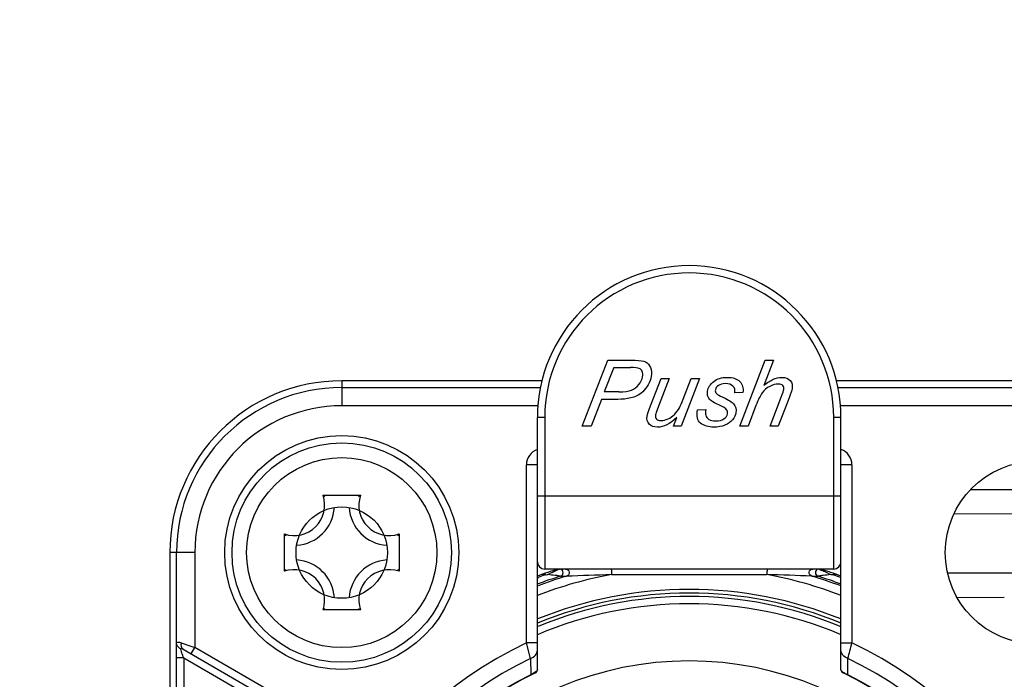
# Model space of a CAD drawing. Header units: millimetres. Extents: x 0 to 420, y 0 to 297.
# Tile 122 of 256: x 110.79 to 113.49, y 137.06 to 138.86. Entities that reach past the tile are written whole.
import ezdxf

# ---------------------------------------------------------------- set-up
doc = ezdxf.new("R2010")
doc.units = ezdxf.units.MM
doc.header["$LTSCALE"] = 23.1
doc.layers.get('0').update_dxf_attribs({"linetype": 'CONTINUOUS'})
doc.layers.add('DIM_PILOTEES', color=7, linetype='CONTINUOUS')
doc.styles.get("Standard").update_dxf_attribs({"font": 'txt', "width": 0.7})
doc.dimstyles.new('DIMSTYLE_4', dxfattribs={"dimtxt": 2.5, "dimasz": 3.5, "dimexe": 2, "dimexo": 0, "dimtad": 1, "dimdec": 0, "dimlfac": 10, "dimdsep": 46, "dimtxsty": 'Standard', "dimblk": '_FILLED', "dimblk1": '_FILLED', "dimblk2": '_FILLED', "dimcen": 0.09, "dimazin": 2, "dimtp": 0.8, "dimtm": 0.8, "dimtfac": 1, "dimtdec": 0, "dimtofl": 0, "dimtmove": 0, "dimatfit": 3, "dimldrblk": '_FILLED', "dimfxl": 0, "dimtolj": 1, "dimarcsym": 0})

# ---------------------------------------------------------------- blocks, each defined once
blk = doc.blocks.new('_FILLED')
at = {"color": 0, "linetype": 'ByBlock'}
blk.add_solid([(0, 0), (-1, 0.14286), (-1, -0.14286)], dxfattribs=at)
blk = doc.blocks.new('*D5')
at = {"layer": 'DIM_PILOTEES', "color": 2, "linetype": 'Continuous'}
for p, q in [((95.9146, 146.4487), (95.9146, 118.4025)), ((152.3359, 146.4487), (152.3359, 118.4025)), ((95.9146, 120.4025), (124.1252, 120.4025)), ((152.3359, 120.4025), (124.1252, 120.4025))]:
    blk.add_line(p, q, dxfattribs=at)
at = {"layer": 'DIM_PILOTEES', "color": 2, "linetype": 'Continuous', "xscale": 3.5, "yscale": 3.5, "zscale": 3.5, "rotation": 180}
blk.add_blockref('_FILLED', (95.9146, 120.4025), dxfattribs=at)
at = {"layer": 'DIM_PILOTEES', "color": 2, "linetype": 'Continuous', "xscale": 3.5, "yscale": 3.5, "zscale": 3.5}
blk.add_blockref('_FILLED', (152.3359, 120.4025), dxfattribs=at)
at = {"layer": 'DIM_PILOTEES', "color": 2, "linetype": 'Continuous', "insert": (124.7849, 123.5275), "char_height": 2.5, "width": 8.571429, "attachment_point": 2, "line_spacing_factor": 0.9}
blk.add_mtext('{\\ftxt;\\W0.0001;\\H0.0001;\\~}{\\ftxt;\\W2.2857142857;\\H2.5; }{\\ftxt;\\W0.0001;\\H0.0001;\\~}', dxfattribs=at)
blk = doc.blocks.new('*D15')
at = {"layer": 'DIM_PILOTEES', "color": 2, "linetype": 'Continuous'}
for p, q in [((124.1252, 214.622), (61.8067, 214.622)), ((63.8067, 214.622), (63.8067, 172.0345)), ((63.8067, 129.4471), (63.8067, 172.0345)), ((98.9554, 129.4471), (61.8067, 129.4471))]:
    blk.add_line(p, q, dxfattribs=at)
at = {"layer": 'DIM_PILOTEES', "color": 2, "linetype": 'Continuous', "xscale": 3.5, "yscale": 3.5, "zscale": 3.5}
for p, rotation in [((63.8067, 214.622), 90), ((63.8067, 129.4471), 270)]:
    blk.add_blockref('_FILLED', p, dxfattribs=dict(at, rotation=rotation))
at = {"layer": 'DIM_PILOTEES', "color": 2, "linetype": 'Continuous', "insert": (60.6817, 169.3713), "char_height": 2.5, "width": 11.785714, "attachment_point": 2, "rotation": 90, "line_spacing_factor": 0.9}
blk.add_mtext('{\\ftxt;\\W0.0001;\\H0.0001;\\~}{\\ftxt;\\W0.4285714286;\\H2.5; }{\\ftxt;\\W0.0001;\\H0.0001;\\~}{\\ftxt;\\W0.0001;\\H0.0001;\\~}{\\ftxt;\\W2.2857142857;\\H2.5; }{\\ftxt;\\W0.0001;\\H0.0001;\\~}{\\ftxt;\\W0.0001;\\H0.0001;\\~}{\\ftxt;\\W0.4285714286;\\H2.5; }{\\ftxt;\\W0.0001;\\H0.0001;\\~}', dxfattribs=at)

msp = doc.modelspace()

# ---------------------------------------------------------------- linework, layer by layer
at = {"color": 7, "linetype": 'Continuous'}
for p, q in [((112.3329, 137.7505), (112.4024, 137.9305)), ((112.4024, 137.9305), (112.4775, 137.9305)), ((112.7638, 137.7505), (112.8331, 137.9305)), ((112.8553, 137.9305), (112.8288, 137.8614)), ((112.8331, 137.9305), (112.8553, 137.9305)), ((112.4188, 137.911), (112.393, 137.8439)), ((112.4188, 137.911), (112.465, 137.911)), ((112.2226, 137.8745), (111.6752, 137.8745)), ((111.6752, 137.8745), (111.6752, 137.8061)), ((112.5195, 137.8056), (112.5485, 137.8809)), ((112.5707, 137.8809), (112.5385, 137.7975)), ((112.5485, 137.8809), (112.5707, 137.8809)), ((112.6531, 137.8809), (112.6028, 137.7505)), ((112.6091, 137.8245), (112.6308, 137.8809)), ((112.6308, 137.8809), (112.6531, 137.8809)), ((113.5752, 137.8745), (113.0276, 137.8745)), ((111.6752, 137.8561), (112.219, 137.8561)), ((112.4327, 137.8439), (112.393, 137.8439)), ((112.772, 137.8426), (112.75, 137.8411)), ((113.0317, 137.8561), (113.5752, 137.8561)), ((112.2121, 137.8061), (111.6752, 137.8061)), ((112.3851, 137.8236), (112.357, 137.7505)), ((112.4302, 137.8236), (112.3851, 137.8236)), ((112.8075, 137.8065), (112.786, 137.7505)), ((112.8462, 137.7505), (112.8767, 137.8295)), ((112.8981, 137.8275), (112.8684, 137.7505)), ((113.5752, 137.8061), (113.0385, 137.8061)), ((112.648, 137.7951), (112.6705, 137.7964)), ((112.2302, 137.7745), (112.2102, 137.7745)), ((112.2102, 137.1381), (112.2102, 137.7745)), ((112.2302, 137.7745), (112.2302, 137.3595)), ((112.5823, 137.7505), (112.5914, 137.7741)), ((113.0402, 137.7745), (113.0202, 137.7745)), ((113.0202, 137.3595), (113.0202, 137.7745)), ((113.0402, 137.0842), (113.0402, 137.7745)), ((112.357, 137.7505), (112.3329, 137.7505)), ((112.6028, 137.7505), (112.5823, 137.7505)), ((112.786, 137.7505), (112.7638, 137.7505)), ((112.8684, 137.7505), (112.8462, 137.7505)), ((112.2102, 137.6445), (112.1802, 137.6445)), ((112.1802, 137.1573), (112.1802, 137.6445)), ((113.0702, 137.6445), (113.0402, 137.6445)), ((113.0702, 137.6445), (113.0702, 137.1573)), ((113.6019, 137.576), (113.3938, 137.5764)), ((111.6241, 137.5612), (111.7263, 137.5612)), ((112.2102, 137.5595), (113.0402, 137.5595)), ((113.3493, 137.5115), (113.5361, 137.511)), ((111.5185, 137.3534), (111.5185, 137.4556)), ((111.8319, 137.4556), (111.8319, 137.3534)), ((111.2736, 137.4045), (111.2052, 137.4045)), ((111.2052, 137.4045), (111.2052, 135.0045)), ((111.2236, 137.1564), (111.2236, 137.4045)), ((111.2736, 137.4045), (111.2736, 137.1447)), ((113.0202, 137.3595), (112.2302, 137.3595)), ((112.2388, 137.3445), (112.2464, 137.3482)), ((113.0044, 137.348), (113.0117, 137.3445)), ((113.5387, 137.3484), (113.3316, 137.3484)), ((112.2119, 137.3364), (112.2106, 137.3359)), ((112.2122, 137.3356), (112.2109, 137.335)), ((112.2302, 137.3476), (112.2302, 137.3439)), ((112.2734, 137.3399), (112.2901, 137.3399)), ((112.4126, 137.3444), (112.8378, 137.3444)), ((112.9603, 137.3399), (112.9771, 137.3399)), ((113.0202, 137.3436), (113.0202, 137.3476)), ((113.3572, 137.2821), (113.4867, 137.2822)), ((111.7263, 137.2478), (111.6241, 137.2478)), ((111.2363, 137.1576), (111.2596, 137.1496)), ((111.2412, 137.1403), (111.5852, 136.9417)), ((111.2596, 137.1496), (111.2736, 137.1447)), ((111.2636, 137.1274), (111.2736, 137.1447)), ((111.5952, 136.9591), (111.2736, 137.1447)), ((112.2102, 137.1573), (112.1802, 137.1573)), ((112.1914, 137.1147), (112.1802, 137.1573)), ((112.2102, 137.1218), (112.2102, 137.1379)), ((113.0402, 137.1573), (113.0702, 137.1573)), ((111.2431, 137.1162), (111.2231, 137.1162)), ((111.2231, 135.2928), (111.2231, 137.1162)), ((111.2431, 137.1162), (111.5752, 136.9244)), ((111.2431, 137.1162), (111.2431, 135.2928)), ((112.1914, 137.1147), (112.1919, 137.0704)), ((112.2102, 137.0842), (112.2102, 137.1218)), ((113.0586, 137.0704), (113.0591, 137.1147)), ((113.0405, 137.083), (113.0402, 137.0842)), ((112.1925, 137.0692), (112.1919, 137.0704)), ((113.058, 137.0692), (113.0586, 137.0704)), ((113.0586, 137.0704), (113.0587, 137.0777))]:
    msp.add_line(p, q, dxfattribs=at)
for centre, radius in [((111.6752, 137.4045), 0.32), ((111.6752, 137.4045), 0.3), ((111.6752, 137.4045), 0.26), ((113.5752, 137.4045), 0.25), ((111.6752, 137.4045), 0.125)]:
    msp.add_circle(centre, radius, dxfattribs=at)
for centre, radius, start, end in [((112.6252, 137.7745), 0.415, 0, 180), ((112.6252, 137.7745), 0.395, 0, 180), ((111.6752, 137.4045), 0.47, 90, 180), ((111.6752, 137.4045), 0.4516, 90, 180), ((111.6752, 137.4045), 0.4017, 90, 179.9999), ((112.2252, 137.6445), 0.045, 109.5751, 179.9984), ((113.0252, 137.6445), 0.045, 0, 70.4249), ((111.5452, 137.5345), 0.0833, 251.3025, 18.6975), ((111.5005, 137.3888), 0.2122, 52.6469, 54.3435), ((111.85, 137.3888), 0.2122, 125.6565, 127.3531), ((111.8052, 137.5345), 0.0833, 161.3025, 288.6975), ((111.5452, 137.5345), 0.11, 273.5159, 356.4444), ((111.8052, 137.5345), 0.11, 183.52, 266.4752), ((111.6909, 137.5792), 0.2122, 215.6565, 217.3531), ((111.6596, 137.5792), 0.2122, 322.6469, 324.3435), ((111.5452, 137.2745), 0.11, 3.52, 86.4752), ((111.8052, 137.2745), 0.11, 93.5159, 176.4444), ((112.2302, 137.3795), 0.02, 180, 270), ((113.0202, 137.3795), 0.02, 270, 360), ((111.6909, 137.2297), 0.2122, 142.6469, 144.3435), ((111.5452, 137.2745), 0.0833, 341.3025, 108.6975), ((111.8052, 137.2745), 0.0833, 71.3025, 198.6975), ((111.6596, 137.2297), 0.2122, 35.6565, 37.3531), ((112.6252, 136.2045), 1.2094, 107.254, 110.0682), ((112.5411, 136.7438), 0.6725, 115.6004, 116.0007), ((112.2704, 137.3495), 0.01, 287.2806, 73.7036), ((112.9801, 137.3495), 0.01, 106.1175, 252.7829), ((112.6252, 136.2045), 1.2094, 69.9318, 72.746), ((112.5283, 136.3662), 1.0911, 64.7567, 65.0207), ((112.5936, 136.5025), 0.94, 64.3491, 64.8121), ((112.6096, 136.5368), 0.9022, 64.0431, 64.3211), ((112.6252, 136.2045), 1.1887, 107.2167, 110.4467), ((112.6252, 136.2045), 1.1838, 106.4427, 110.5336), ((112.6252, 136.2045), 1.1596, 100.5641, 110.9719), ((112.5754, 136.349), 1.0521, 109.0989, 110.2086), ((112.2302, 137.3795), 0.035, 258.6058, 271.3895), ((112.7577, 125.9832), 11.3662, 91.74025, 92.35867), ((112.6252, 136.2045), 1.1596, 69.0281, 79.436), ((112.5883, 128.9277), 8.4204, 87.4676, 88.30095), ((112.6252, 136.2045), 1.1838, 69.478, 73.5571), ((112.6252, 136.2045), 1.1887, 69.5533, 72.7833), ((113.0202, 137.3795), 0.035, 269.4472, 281.3942), ((112.6774, 136.3551), 1.0457, 69.7951, 70.8821), ((112.6252, 136.2045), 1.0995, 67.8535, 112.1466), ((112.6252, 136.2045), 1.0892, 67.5978, 112.4022), ((112.6252, 136.2045), 1.08, 67.3968, 112.4862), ((111.5005, 137.4201), 0.2122, 305.6565, 307.3531), ((111.85, 137.4201), 0.2122, 232.6469, 234.3435), ((112.6252, 136.2045), 1.06, 66.9401, 113.0599), ((111.2431, 137.1604), 0.0209, 237.1336, 246.8174), ((112.6252, 136.2045), 1.0516, 115.0345, 64.9655), ((108.3306, 138.3781), 4.8943, 345.0407, 345.5563), ((112.3134, 137.4869), 1.1328, 198.9169, 199.1062), ((112.6252, 136.2045), 1.0083, 115.4834, 64.5166), ((112.6252, 136.2045), 0.9036, 0, 180), ((112.2002, 137.0842), 0.01, 295.6122, 360), ((113.0502, 137.0842), 0.01, 180, 244.6047), ((112.6252, 136.2045), 0.9683, 116.5861, 63.4139), ((112.6252, 136.2045), 0.967, 115.7881, 64.2099), ((112.1495, 137.1653), 0.1039, 294.072, 296.4514)]:
    msp.add_arc(centre, radius, start, end, dxfattribs=at)
for points in [[(112.4775, 137.9305), (112.4905, 137.9305), (112.4999, 137.9289), (112.5059, 137.926)], [(112.5059, 137.926), (112.5119, 137.923), (112.5164, 137.9179), (112.5194, 137.9106)], [(112.4886, 137.9083), (112.4847, 137.91), (112.4768, 137.911), (112.465, 137.911)], [(112.4968, 137.9), (112.4951, 137.9037), (112.4924, 137.9066), (112.4886, 137.9083)], [(112.4977, 137.8857), (112.4988, 137.8916), (112.4984, 137.8964), (112.4968, 137.9)], [(112.5215, 137.8863), (112.5202, 137.8788), (112.5173, 137.8712), (112.513, 137.8636)], [(112.5194, 137.9106), (112.5223, 137.9034), (112.5231, 137.8953), (112.5215, 137.8863)], [(112.4674, 137.8489), (112.4751, 137.8522), (112.4818, 137.8572), (112.4874, 137.8641)], [(112.4874, 137.8641), (112.4929, 137.8708), (112.4964, 137.8781), (112.4977, 137.8857)], [(112.513, 137.8636), (112.5086, 137.8559), (112.5036, 137.8495), (112.4981, 137.8445)], [(112.6753, 137.8463), (112.6771, 137.8566), (112.6827, 137.8654), (112.6923, 137.8728)], [(112.6923, 137.8728), (112.7017, 137.8802), (112.7139, 137.8838), (112.7286, 137.8838)], [(112.7051, 137.8614), (112.7002, 137.8578), (112.6974, 137.854), (112.6967, 137.85)], [(112.724, 137.8667), (112.7162, 137.8667), (112.7099, 137.8648), (112.7051, 137.8614)], [(112.7449, 137.8597), (112.7405, 137.8643), (112.7336, 137.8667), (112.724, 137.8667)], [(112.7286, 137.8838), (112.7449, 137.8838), (112.7567, 137.88), (112.7639, 137.8724)], [(112.75, 137.8411), (112.7511, 137.849), (112.7493, 137.8551), (112.7449, 137.8597)], [(112.7639, 137.8724), (112.7712, 137.8648), (112.7738, 137.8549), (112.772, 137.8426)], [(112.8453, 137.8592), (112.8372, 137.855), (112.8305, 137.8492), (112.8251, 137.8419)], [(112.8288, 137.8614), (112.8384, 137.8694), (112.8471, 137.8751), (112.8549, 137.8786)], [(112.8694, 137.8656), (112.8613, 137.8656), (112.8533, 137.8633), (112.8453, 137.8592)], [(112.8549, 137.8786), (112.8626, 137.882), (112.8702, 137.8838), (112.8778, 137.8838)], [(112.8815, 137.8615), (112.879, 137.8642), (112.8749, 137.8656), (112.8694, 137.8656)], [(112.8778, 137.8838), (112.8886, 137.8838), (112.8964, 137.8809), (112.9014, 137.8752)], [(112.884, 137.8511), (112.8848, 137.8552), (112.8839, 137.8588), (112.8815, 137.8615)], [(112.9014, 137.8752), (112.9063, 137.8696), (112.9081, 137.8621), (112.9064, 137.8528)], [(112.4327, 137.8439), (112.448, 137.8439), (112.4596, 137.8455), (112.4674, 137.8489)], [(112.4821, 137.8332), (112.4769, 137.8307), (112.4715, 137.8288), (112.4659, 137.8276)], [(112.4981, 137.8445), (112.4925, 137.8395), (112.4872, 137.8357), (112.4821, 137.8332)], [(112.6767, 137.8305), (112.6747, 137.8351), (112.6743, 137.8404), (112.6753, 137.8463)], [(112.6967, 137.85), (112.696, 137.8458), (112.6972, 137.8422), (112.7003, 137.8391)], [(112.7003, 137.8391), (112.7024, 137.8369), (112.7081, 137.8338), (112.7176, 137.8293)], [(112.8251, 137.8419), (112.8196, 137.8345), (112.8138, 137.8227), (112.8075, 137.8065)], [(112.8767, 137.8295), (112.8811, 137.8409), (112.8835, 137.8481), (112.884, 137.8511)], [(112.9064, 137.8528), (112.9056, 137.8481), (112.9028, 137.8398), (112.8981, 137.8275)], [(112.4659, 137.8276), (112.4539, 137.8249), (112.442, 137.8236), (112.4302, 137.8236)], [(112.5103, 137.7774), (112.5113, 137.7828), (112.5143, 137.7923), (112.5195, 137.8056)], [(112.5987, 137.8008), (112.6012, 137.8053), (112.6047, 137.8132), (112.6091, 137.8245)], [(112.687, 137.8187), (112.6821, 137.8221), (112.6786, 137.826), (112.6767, 137.8305)], [(112.7076, 137.8081), (112.6967, 137.8131), (112.6899, 137.8167), (112.687, 137.8187)], [(112.7276, 137.7954), (112.7252, 137.7989), (112.7185, 137.8031), (112.7076, 137.8081)], [(112.7176, 137.8293), (112.7333, 137.822), (112.7431, 137.8161), (112.7467, 137.8118)], [(112.7467, 137.8118), (112.7525, 137.805), (112.7546, 137.7968), (112.7529, 137.7871)], [(112.5335, 137.7813), (112.5326, 137.7764), (112.5334, 137.7725), (112.5359, 137.7698)], [(112.5385, 137.7975), (112.5358, 137.7905), (112.5341, 137.7851), (112.5335, 137.7813)], [(112.5674, 137.7702), (112.5738, 137.7732), (112.5797, 137.7774), (112.5849, 137.7826)], [(112.5849, 137.7826), (112.5901, 137.7877), (112.5947, 137.7937), (112.5987, 137.8008)], [(112.6565, 137.7587), (112.6473, 137.7661), (112.6444, 137.7783), (112.648, 137.7951)], [(112.6705, 137.7964), (112.6693, 137.79), (112.6693, 137.7845), (112.6705, 137.7801)], [(112.6705, 137.7801), (112.6717, 137.7756), (112.6746, 137.7719), (112.6793, 137.769)], [(112.7203, 137.7706), (112.7259, 137.7746), (112.7292, 137.7791), (112.7301, 137.7845)], [(112.7301, 137.7845), (112.7308, 137.7883), (112.73, 137.792), (112.7276, 137.7954)], [(112.7529, 137.7871), (112.7518, 137.7806), (112.7486, 137.7742), (112.7436, 137.768)], [(112.5158, 137.7562), (112.5107, 137.7619), (112.5088, 137.769), (112.5103, 137.7774)], [(112.5387, 137.7476), (112.5286, 137.7476), (112.5209, 137.7505), (112.5158, 137.7562)], [(112.5359, 137.7698), (112.5383, 137.7671), (112.5425, 137.7657), (112.5484, 137.7657)], [(112.5914, 137.7741), (112.5725, 137.7564), (112.555, 137.7476), (112.5387, 137.7476)], [(112.5484, 137.7657), (112.5545, 137.7657), (112.5609, 137.7672), (112.5674, 137.7702)], [(112.693, 137.7476), (112.6779, 137.7476), (112.6658, 137.7512), (112.6565, 137.7587)], [(112.6793, 137.769), (112.6841, 137.7661), (112.69, 137.7647), (112.6972, 137.7647)], [(112.7227, 137.7531), (112.714, 137.7495), (112.7041, 137.7476), (112.693, 137.7476)], [(112.6972, 137.7647), (112.707, 137.7647), (112.7147, 137.7667), (112.7203, 137.7706)], [(112.7436, 137.768), (112.7385, 137.7618), (112.7315, 137.7568), (112.7227, 137.7531)], [(113.0202, 137.3436), (113.0175, 137.3441), (113.0143, 137.3434), (113.0119, 137.3449)], [(111.2317, 137.1428), (111.2273, 137.1457), (111.2237, 137.1511), (111.2236, 137.1564)], [(113.0586, 137.0704), (113.0559, 137.0716), (113.0532, 137.0729), (113.0507, 137.0744)]]:
    msp.add_open_spline(points, degree=3, dxfattribs=at)
for points, knots in [([(112.2506, 137.3502), (112.2525, 137.3511), (112.2591, 137.3541), (112.2654, 137.3578), (112.2702, 137.3594)], [0, 0, 0, 0, 0.295524, 1, 1, 1, 1]), ([(112.2873, 137.3595), (112.2917, 137.3595), (112.3013, 137.3515), (112.2943, 137.3411), (112.2901, 137.3399)], [0, 0, 0, 0, 0.499453, 1, 1, 1, 1]), ([(112.4116, 137.3595), (112.4121, 137.3595), (112.4122, 137.3569), (112.4129, 137.3527), (112.4128, 137.3476), (112.4126, 137.3442)], [0, 0, 0, 0, 0.096456, 0.341332, 1, 1, 1, 1]), ([(112.8389, 137.3595), (112.8384, 137.3594), (112.8383, 137.3569), (112.8376, 137.3528), (112.8377, 137.3477), (112.8379, 137.3444)], [0, 0, 0, 0, 0.096296, 0.339613, 1, 1, 1, 1]), ([(112.9603, 137.3399), (112.9562, 137.3411), (112.9492, 137.3515), (112.9588, 137.3595), (112.9632, 137.3595)], [0, 0, 0, 0, 0.500509, 1, 1, 1, 1]), ([(112.9801, 137.3595), (112.9812, 137.3595), (112.984, 137.3571), (112.9871, 137.3562), (112.9891, 137.3553)], [0, 0, 0, 0, 0.355976, 1, 1, 1, 1]), ([(112.2388, 137.3445), (112.2377, 137.3438), (112.2353, 137.3421), (112.2324, 137.3436), (112.2317, 137.3447)], [0, 0, 0, 0, 0.50636, 1, 1, 1, 1]), ([(112.2734, 137.3399), (112.2716, 137.3393), (112.2665, 137.3415), (112.2551, 137.3418), (112.2454, 137.3436), (112.2388, 137.3445)], [0, 0, 0, 0, 0.164639, 0.428904, 1, 1, 1, 1]), ([(113.0117, 137.3445), (113.0051, 137.3437), (112.9954, 137.3418), (112.984, 137.3415), (112.9789, 137.3393), (112.9771, 137.3399)], [0, 0, 0, 0, 0.570978, 0.835285, 1, 1, 1, 1]), ([(111.2236, 137.1564), (111.2237, 137.1579), (111.2288, 137.1615), (111.2334, 137.1587), (111.2363, 137.1576)], [0, 0, 0, 0, 0.335686, 1, 1, 1, 1]), ([(111.2231, 137.1162), (111.2231, 137.1201), (111.2231, 137.1335), (111.2232, 137.1469), (111.2236, 137.1564)], [0, 0, 0, 0, 0.291085, 1, 1, 1, 1]), ([(111.2412, 137.1403), (111.2397, 137.1412), (111.238, 137.1438), (111.2346, 137.1419), (111.2348, 137.1412)], [0, 0, 0, 0, 0.699585, 1, 1, 1, 1]), ([(111.2418, 137.1197), (111.2411, 137.1218), (111.2387, 137.1289), (111.2363, 137.1361), (111.2348, 137.1412)], [0, 0, 0, 0, 0.295539, 1, 1, 1, 1]), ([(111.2363, 137.1576), (111.2359, 137.1559), (111.2349, 137.1499), (111.2374, 137.1425), (111.2412, 137.1403)], [0, 0, 0, 0, 0.290235, 1, 1, 1, 1]), ([(112.1914, 137.1147), (112.1966, 137.1164), (112.206, 137.1223), (112.2102, 137.1329), (112.2102, 137.1379)], [0, 0, 0, 0, 0.522862, 1, 1, 1, 1]), ([(113.0591, 137.1147), (113.0538, 137.1164), (113.0444, 137.1224), (113.0402, 137.1331), (113.0402, 137.1381)], [0, 0, 0, 0, 0.523373, 1, 1, 1, 1]), ([(112.2102, 137.0843), (112.2103, 137.0824), (112.205, 137.0772), (112.1998, 137.0743), (112.1958, 137.0722)], [0, 0, 0, 0, 0.292268, 1, 1, 1, 1]), ([(113.0507, 137.0744), (113.0493, 137.0752), (113.0456, 137.0775), (113.0417, 137.0804), (113.0405, 137.083)], [0, 0, 0, 0, 0.365369, 1, 1, 1, 1])]:
    msp.add_open_spline(points, degree=3, knots=knots, dxfattribs=at)

# ---------------------------------------------------------------- dimensions: what is measured, and where the dimension line sits
at = {"layer": 'DIM_PILOTEES', "color": 2, "linetype": 'Continuous'}
dim = msp.add_linear_dim(base=(63.8067, 214.622), p1=(98.9554, 129.4471), p2=(124.1252, 214.622), angle=90, text='{\\ftxt;\\W0.0001;\\H0.0001;\\~}{\\ftxt;\\W0.4285714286;\\H2.5; }{\\ftxt;\\W0.0001;\\H0.0001;\\~}{\\ftxt;\\W0.0001;\\H0.0001;\\~}{\\ftxt;\\W2.2857142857;\\H2.5; }{\\ftxt;\\W0.0001;\\H0.0001;\\~}{\\ftxt;\\W0.0001;\\H0.0001;\\~}{\\ftxt;\\W0.4285714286;\\H2.5; }{\\ftxt;\\W0.0001;\\H0.0001;\\~}', dimstyle='DIMSTYLE_4', dxfattribs=at)
dim.commit()
dim.dimension.update_dxf_attribs({"geometry": '*D15', "text_midpoint": (63.8067, 172.2285), "dimtype": 160})
dim = msp.add_linear_dim(base=(152.3359, 120.4025), p1=(95.9146, 146.4487), p2=(152.3359, 146.4487), text='{\\ftxt;\\W0.0001;\\H0.0001;\\~}{\\ftxt;\\W2.2857142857;\\H2.5; }{\\ftxt;\\W0.0001;\\H0.0001;\\~}', dimstyle='DIMSTYLE_4', dxfattribs=at)
dim.commit()
dim.dimension.update_dxf_attribs({"geometry": '*D5', "text_midpoint": (124.4277, 120.4025), "dimtype": 160})

doc.saveas('drawing.dxf')
